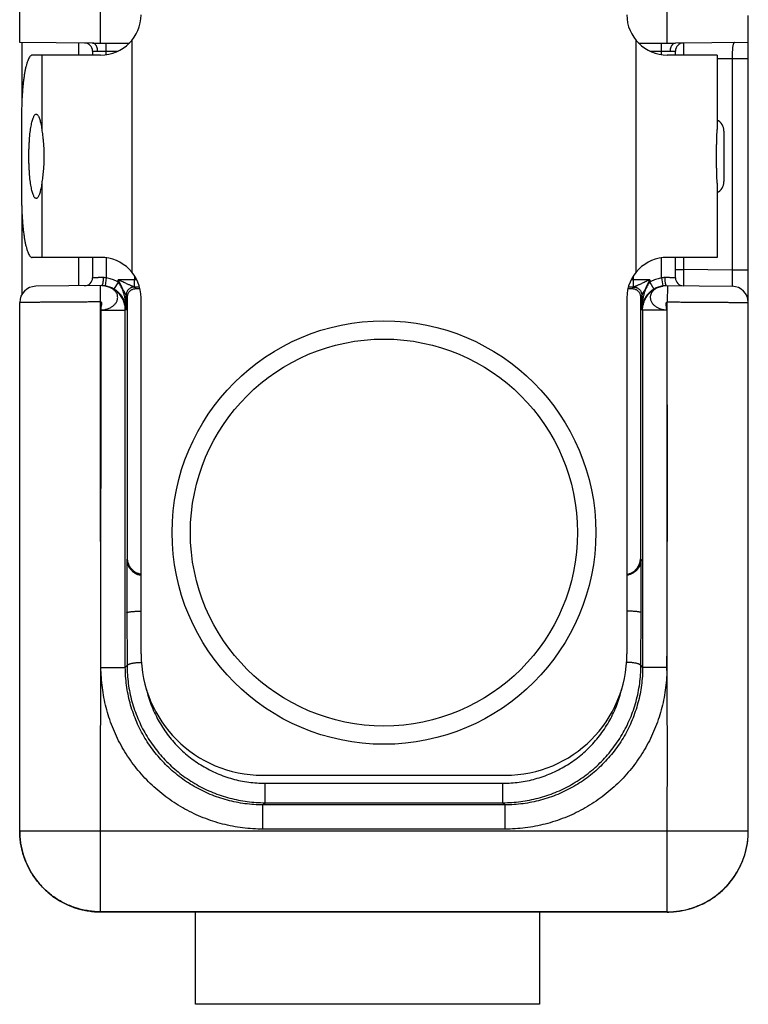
# Model space of a CAD drawing. Header units: inches. Extents: x 0.2 to 16.8, y 0.1 to 10.8.
# Tile 22 of 24: x 9 to 9.9, y 7.1 to 8.3. Entities that reach past the tile are written whole.
import ezdxf

# ---------------------------------------------------------------- set-up
doc = ezdxf.new("R2010")
doc.units = ezdxf.units.IN
doc.header["$LTSCALE"] = 0.935
doc.header["$MEASUREMENT"] = 0
doc.layers.get('0').update_dxf_attribs({"linetype": 'CONTINUOUS'})

msp = doc.modelspace()

# ---------------------------------------------------------------- linework, layer by layer
at = {"color": 7, "linetype": 'CONTINUOUS'}
for p, q in [((8.9932, 8.3203), (8.9932, 10.0016)), ((9.0932, 8.3196), (9.0932, 8.3794)), ((9.7932, 8.3196), (9.7932, 8.3794)), ((9.8932, 7.3456), (9.8932, 8.3537)), ((9.0832, 8.3196), (8.9932, 8.3203)), ((8.9957, 8.3203), (8.9957, 8.2429)), ((9.0657, 8.3197), (9.0657, 8.3046)), ((9.0832, 8.3196), (9.1289, 8.3196)), ((9.1002, 8.3051), (9.1002, 8.3196)), ((9.1318, 8.3228), (9.1318, 8.0364)), ((9.7547, 8.0364), (9.7547, 8.3228)), ((9.7575, 8.3196), (9.8032, 8.3196)), ((9.7862, 8.3051), (9.7862, 8.3196)), ((9.8932, 8.3203), (9.8032, 8.3196)), ((9.0932, 8.3046), (9.0085, 8.3046)), ((9.0205, 8.3046), (9.0205, 8.2128)), ((9.0832, 8.3096), (9.0832, 8.3046)), ((9.0895, 8.3096), (9.115, 8.3096)), ((9.7715, 8.3096), (9.797, 8.3096)), ((9.8547, 8.3046), (9.7932, 8.3046)), ((9.8032, 8.3046), (9.8032, 8.3096)), ((9.8547, 8.3046), (9.8547, 8.2128)), ((9.8732, 8.3002), (9.8547, 8.3)), ((9.8932, 8.3002), (9.8732, 8.3002)), ((9.8732, 8.3002), (9.8732, 8.0389)), ((8.9955, 8.2296), (8.9955, 8.1296)), ((9.8632, 8.2108), (9.8632, 8.1483)), ((9.0205, 8.1463), (9.0205, 8.0546)), ((9.8547, 8.1463), (9.8547, 8.0546)), ((8.9957, 8.1162), (8.9957, 8.0086)), ((9.0932, 8.0546), (9.0085, 8.0546)), ((9.0657, 8.0546), (9.0657, 8.0194)), ((9.0832, 8.0546), (9.0832, 8.0295)), ((9.1002, 8.054), (9.1002, 8.0292)), ((9.7862, 8.0292), (9.7862, 8.054)), ((9.8547, 8.0546), (9.7932, 8.0546)), ((9.8032, 8.0295), (9.8032, 8.0546)), ((9.8132, 8.0546), (9.8132, 8.0395)), ((9.1352, 8.0317), (9.1352, 8.027)), ((9.7513, 8.027), (9.7513, 8.0317)), ((9.8032, 8.0395), (9.8132, 8.0395)), ((9.8732, 8.0389), (9.8132, 8.0395)), ((9.8932, 8.0389), (9.8732, 8.0389)), ((9.0946, 8.0197), (9.0131, 8.0189)), ((9.0932, 7.9996), (9.0931, 8.0196)), ((9.1002, 8.0292), (9.0988, 8.0193)), ((9.0994, 8.0191), (9.0992, 8.0191)), ((9.1148, 8.0241), (9.1097, 8.0155)), ((9.1352, 8.027), (9.1148, 8.027)), ((9.1148, 8.0241), (9.1148, 8.027)), ((9.135, 8.018), (9.1352, 8.027)), ((9.7716, 8.027), (9.7513, 8.027)), ((9.7515, 8.018), (9.7513, 8.027)), ((9.7716, 8.027), (9.7716, 8.0241)), ((9.7716, 8.0241), (9.7767, 8.0155)), ((9.7862, 8.0292), (9.7877, 8.0193)), ((9.7873, 8.0191), (9.7871, 8.0191)), ((9.7875, 8.0192), (9.7873, 8.0191)), ((9.7878, 8.0192), (9.7875, 8.0192)), ((9.7919, 8.0197), (9.8734, 8.0189)), ((9.7934, 8.0196), (9.7932, 7.9996)), ((9.1265, 8.0063), (9.1248, 8.008)), ((9.1248, 7.9897), (9.1248, 8.008)), ((9.1368, 8.016), (9.1348, 8.018)), ((9.7516, 8.018), (9.7497, 8.016)), ((9.7616, 8.008), (9.76, 8.0063)), ((9.7616, 8.008), (9.7616, 7.9897)), ((8.9932, 7.3458), (8.9932, 7.9989)), ((9.1265, 7.6822), (9.1265, 8.0063)), ((9.1432, 7.5646), (9.1432, 8.0046)), ((9.7432, 8.0046), (9.7432, 7.5646)), ((9.76, 8.0063), (9.76, 7.6822)), ((9.0936, 7.548), (9.0938, 7.9896)), ((9.0938, 7.9896), (9.1237, 7.9896)), ((9.1248, 7.9897), (9.1237, 7.9896)), ((9.1237, 7.548), (9.1237, 7.9896)), ((9.7627, 7.9896), (9.7616, 7.9897)), ((9.7927, 7.9896), (9.7627, 7.9896)), ((9.7627, 7.9896), (9.7627, 7.548)), ((9.7927, 7.9896), (9.7928, 7.548)), ((9.1265, 7.6822), (9.1256, 7.6813)), ((9.1256, 7.6813), (9.1256, 7.6155)), ((9.7609, 7.6813), (9.76, 7.6822)), ((9.7609, 7.6155), (9.7609, 7.6813)), ((9.1256, 7.6155), (9.1258, 7.5501)), ((9.7606, 7.5501), (9.7609, 7.6155)), ((9.0938, 7.548), (9.1237, 7.548)), ((9.1237, 7.548), (9.1258, 7.5501)), ((9.7606, 7.5501), (9.7627, 7.548)), ((9.7927, 7.548), (9.7627, 7.548)), ((9.2932, 7.4146), (9.5932, 7.4146)), ((9.2963, 7.4048), (9.5901, 7.4048)), ((9.2963, 7.3807), (9.2963, 7.4048)), ((9.5901, 7.3807), (9.5901, 7.4048)), ((9.2937, 7.3781), (9.2963, 7.3807)), ((9.5927, 7.3781), (9.2937, 7.3781)), ((9.2937, 7.3481), (9.2937, 7.3781)), ((9.2963, 7.3807), (9.5901, 7.3807)), ((9.5901, 7.3807), (9.5927, 7.3781)), ((9.5927, 7.3481), (9.5927, 7.3781)), ((8.9932, 7.3458), (9.8932, 7.3458)), ((9.0932, 7.2457), (9.0932, 7.3458)), ((9.5927, 7.3481), (9.2937, 7.3481)), ((9.7932, 7.2456), (9.7932, 7.3458)), ((9.8906, 7.3227), (9.8921, 7.3305)), ((9.8921, 7.3305), (9.8926, 7.334)), ((9.8857, 7.3076), (9.8885, 7.3151)), ((9.8885, 7.3151), (9.8906, 7.3228)), ((9.8824, 7.3004), (9.8858, 7.3077)), ((9.8742, 7.2869), (9.8786, 7.2936)), ((9.8786, 7.2935), (9.8825, 7.3005)), ((9.8639, 7.2749), (9.8693, 7.2808)), ((9.8693, 7.2807), (9.8742, 7.287)), ((9.8453, 7.2602), (9.8519, 7.2647)), ((9.8519, 7.2646), (9.8581, 7.2696)), ((9.8581, 7.2695), (9.864, 7.2749)), ((9.8237, 7.2504), (9.8312, 7.2531)), ((9.8312, 7.2531), (9.8384, 7.2564)), ((9.8384, 7.2564), (9.8453, 7.2603)), ((9.7932, 7.2458), (9.0932, 7.2458)), ((9.0932, 7.2457), (9.7932, 7.2456)), ((9.0932, 7.2457), (9.0932, 7.2457)), ((9.2102, 7.1316), (9.2102, 7.2457)), ((9.6354, 7.2457), (9.6354, 7.1316)), ((9.7932, 7.2456), (9.8005, 7.2459)), ((9.7932, 7.2456), (9.7932, 7.2456)), ((9.8005, 7.2459), (9.8084, 7.2468)), ((9.8083, 7.2468), (9.8162, 7.2483)), ((9.8161, 7.2483), (9.8238, 7.2504)), ((9.6354, 7.1316), (9.2102, 7.1316))]:
    msp.add_line(p, q, dxfattribs=at)
for points in [[(9.0992, 8.0191), (9.099, 8.0192), (9.0987, 8.0192), (9.0983, 8.0193), (9.0979, 8.0194), (9.0974, 8.0195), (9.0969, 8.0195), (9.0964, 8.0196), (9.0958, 8.0196), (9.0952, 8.0197), (9.0946, 8.0197)], [(9.7919, 8.0197), (9.7913, 8.0197), (9.7907, 8.0196), (9.7901, 8.0196), (9.7896, 8.0195), (9.7891, 8.0195), (9.7886, 8.0194), (9.7882, 8.0193), (9.7878, 8.0192)], [(8.9939, 7.3342), (8.9944, 7.3307), (8.9959, 7.3229), (8.998, 7.3153), (9.0007, 7.3078), (9.004, 7.3006), (9.0078, 7.2937), (9.0122, 7.2871), (9.0171, 7.2809), (9.0225, 7.2751), (9.0283, 7.2697), (9.0345, 7.2648), (9.0411, 7.2604), (9.0481, 7.2565), (9.0552, 7.2532), (9.0627, 7.2505), (9.0703, 7.2484), (9.0781, 7.2469), (9.0859, 7.246), (9.0932, 7.2457)]]:
    msp.add_lwpolyline(points, dxfattribs=at)
for radius in [0.2617, 0.2391]:
    msp.add_circle((9.4432, 7.7146), radius, dxfattribs=at)
for centre, radius, start, end in [((9.0932, 8.3546), 0.05, 270, 360), ((9.7932, 8.3546), 0.05, 180, 270), ((9.0732, 8.3096), 0.01, 0, 89.5001), ((9.8132, 8.3096), 0.01, 90.5, 179.9999), ((9.8482, 8.2108), 0.015, 0, 64.6052), ((9.8482, 8.1483), 0.015, 295.3948, 360), ((9.0932, 8.0046), 0.05, 0, 90), ((9.7932, 8.0046), 0.05, 90, 180), ((9.0732, 8.0295), 0.01, 270.5, 360), ((9.8132, 8.0295), 0.01, 180, 269.5001), ((9.0132, 7.9989), 0.02, 90.5, 180), ((9.8732, 7.9989), 0.02, 0, 89.5), ((9.2932, 7.5646), 0.15, 180, 270), ((9.5932, 7.5646), 0.15, 270, 360)]:
    msp.add_arc(centre, radius, start, end, dxfattribs=at)
for points, knots in [([(9.0895, 8.3096), (9.0895, 8.31), (9.0895, 8.3109), (9.0893, 8.3121), (9.0891, 8.3134), (9.0887, 8.3145), (9.0883, 8.3156), (9.0877, 8.3166), (9.0871, 8.3175), (9.0864, 8.3182), (9.0857, 8.3188), (9.0849, 8.3192), (9.0841, 8.3195), (9.0835, 8.3196), (9.0832, 8.3196)], [0, 0, 0, 0, 0.100701, 0.200464, 0.298247, 0.393104, 0.484217, 0.570942, 0.652865, 0.729857, 0.802132, 0.870297, 0.935358, 1, 1, 1, 1]), ([(9.7969, 8.3096), (9.797, 8.31), (9.797, 8.3109), (9.7972, 8.3121), (9.7974, 8.3134), (9.7978, 8.3145), (9.7982, 8.3156), (9.7988, 8.3166), (9.7994, 8.3175), (9.8001, 8.3182), (9.8008, 8.3188), (9.8016, 8.3192), (9.8024, 8.3195), (9.803, 8.3196), (9.8032, 8.3196)], [0, 0, 0, 0, 0.101039, 0.201009, 0.298998, 0.394046, 0.485322, 0.57217, 0.654169, 0.731188, 0.80345, 0.871583, 0.936631, 1, 1, 1, 1]), ([(9.8131, 8.3196), (9.8131, 8.3196), (9.8131, 8.3194), (9.8131, 8.3191), (9.8132, 8.3184), (9.8132, 8.3176), (9.8132, 8.3165), (9.8132, 8.3152), (9.8132, 8.3137), (9.8132, 8.3121), (9.8132, 8.3102), (9.8132, 8.3083), (9.8132, 8.3064), (9.8132, 8.3051), (9.8132, 8.3046)], [0, 0, 0, 0, 0.008352, 0.033305, 0.074542, 0.131547, 0.203599, 0.289788, 0.389008, 0.499925, 0.621074, 0.75096, 0.88803, 1, 1, 1, 1]), ([(9.8766, 8.3202), (9.8764, 8.3202), (9.876, 8.3201), (9.8755, 8.3197), (9.875, 8.3191), (9.8747, 8.3182), (9.8744, 8.3171), (9.8741, 8.3158), (9.8739, 8.3143), (9.8737, 8.3127), (9.8736, 8.3108), (9.8735, 8.3089), (9.8734, 8.3068), (9.8733, 8.3046), (9.8733, 8.3024), (9.8732, 8.3009), (9.8732, 8.3002)], [0, 0, 0, 0, 0.029139, 0.059052, 0.094475, 0.138141, 0.191116, 0.253535, 0.325008, 0.404829, 0.492076, 0.585698, 0.684557, 0.787428, 0.893021, 1, 1, 1, 1]), ([(9.0085, 8.3046), (9.0082, 8.3046), (9.0073, 8.3043), (9.0061, 8.3034), (9.0051, 8.3019), (9.004, 8.2999), (9.003, 8.2974), (9.002, 8.2944), (9.001, 8.2909), (9.0001, 8.2869), (8.9993, 8.2825), (8.9985, 8.2777), (8.9978, 8.2725), (8.9972, 8.267), (8.9967, 8.2612), (8.9963, 8.2551), (8.9959, 8.2489), (8.9957, 8.2426), (8.9956, 8.2361), (8.9955, 8.2317), (8.9955, 8.2296)], [0, 0, 0, 0, 0.01501, 0.033132, 0.056205, 0.085003, 0.119817, 0.160664, 0.207377, 0.259757, 0.317442, 0.380071, 0.447239, 0.518415, 0.593152, 0.670865, 0.750989, 0.832983, 0.91617, 1, 1, 1, 1]), ([(9.0832, 8.3096), (9.0833, 8.3096), (9.0834, 8.3096), (9.0837, 8.3096), (9.0842, 8.3096), (9.085, 8.3096), (9.0859, 8.3096), (9.0869, 8.3096), (9.0882, 8.3096), (9.089, 8.3096), (9.0895, 8.3096)], [0, 0, 0, 0, 0.016768, 0.066866, 0.149675, 0.264166, 0.408951, 0.582131, 0.781019, 1, 1, 1, 1]), ([(9.797, 8.3096), (9.7974, 8.3096), (9.7983, 8.3096), (9.7995, 8.3096), (9.8006, 8.3096), (9.8015, 8.3096), (9.8022, 8.3096), (9.8027, 8.3096), (9.8031, 8.3096), (9.8032, 8.3096), (9.8032, 8.3096)], [0, 0, 0, 0, 0.222505, 0.420865, 0.593186, 0.737164, 0.851097, 0.933479, 0.983319, 1, 1, 1, 1]), ([(9.0046, 8.1796), (9.0046, 8.1812), (9.0046, 8.1844), (9.0047, 8.1893), (9.0049, 8.194), (9.0052, 8.1986), (9.0055, 8.2031), (9.0059, 8.2073), (9.0064, 8.2113), (9.007, 8.215), (9.0076, 8.2184), (9.0082, 8.2215), (9.0089, 8.2242), (9.0097, 8.2265), (9.0104, 8.2284), (9.0112, 8.2298), (9.012, 8.2309), (9.0128, 8.2315), (9.0134, 8.2316), (9.0136, 8.2316)], [0, 0, 0, 0, 0.090411, 0.180166, 0.268179, 0.354058, 0.436864, 0.515841, 0.590571, 0.66014, 0.72421, 0.782224, 0.833636, 0.878332, 0.91596, 0.946597, 0.970655, 0.989207, 1, 1, 1, 1]), ([(9.0136, 8.2316), (9.0137, 8.2316), (9.0141, 8.2315), (9.0148, 8.2312), (9.0156, 8.2303), (9.0164, 8.2289), (9.0172, 8.2272), (9.018, 8.2251), (9.0187, 8.2225), (9.0194, 8.2196), (9.02, 8.2163), (9.0204, 8.214), (9.0205, 8.2128)], [0, 0, 0, 0, 0.013061, 0.057788, 0.114723, 0.188254, 0.279637, 0.389454, 0.51734, 0.662227, 0.823706, 1, 1, 1, 1]), ([(9.0205, 8.2128), (9.0207, 8.2116), (9.021, 8.2091), (9.0215, 8.2054), (9.022, 8.2014), (9.0224, 8.1972), (9.0228, 8.1929), (9.023, 8.1885), (9.0232, 8.184), (9.0232, 8.1811), (9.0232, 8.1796)], [0, 0, 0, 0, 0.107772, 0.222648, 0.343597, 0.469414, 0.59897, 0.73125, 0.865238, 1, 1, 1, 1]), ([(9.8547, 8.1463), (9.8547, 8.1476), (9.8546, 8.1502), (9.8545, 8.1543), (9.8544, 8.1586), (9.8542, 8.1631), (9.8541, 8.1677), (9.854, 8.1724), (9.8539, 8.1772), (9.8539, 8.182), (9.854, 8.1867), (9.8541, 8.1914), (9.8542, 8.1961), (9.8544, 8.2005), (9.8545, 8.2048), (9.8546, 8.2089), (9.8547, 8.2115), (9.8547, 8.2128)], [0, 0, 0, 0, 0.057174, 0.11851, 0.183387, 0.251036, 0.320796, 0.391919, 0.463907, 0.536099, 0.608087, 0.679207, 0.74897, 0.816612, 0.881494, 0.942826, 1, 1, 1, 1]), ([(9.0136, 8.1276), (9.0134, 8.1276), (9.0128, 8.1277), (9.012, 8.1282), (9.0112, 8.1293), (9.0104, 8.1308), (9.0097, 8.1326), (9.0089, 8.1349), (9.0082, 8.1376), (9.0076, 8.1407), (9.007, 8.1441), (9.0064, 8.1478), (9.0059, 8.1518), (9.0055, 8.156), (9.0052, 8.1605), (9.0049, 8.1651), (9.0047, 8.1699), (9.0046, 8.1747), (9.0046, 8.1779), (9.0046, 8.1796)], [0, 0, 0, 0, 0.010793, 0.029345, 0.053403, 0.08404, 0.121668, 0.166364, 0.217776, 0.27579, 0.33986, 0.409429, 0.484159, 0.563136, 0.645942, 0.731821, 0.819834, 0.909589, 1, 1, 1, 1]), ([(9.0232, 8.1796), (9.0232, 8.1781), (9.0232, 8.1751), (9.023, 8.1706), (9.0228, 8.1662), (9.0224, 8.1619), (9.022, 8.1578), (9.0215, 8.1538), (9.021, 8.15), (9.0207, 8.1475), (9.0205, 8.1463)], [0, 0, 0, 0, 0.13476, 0.268738, 0.401024, 0.530576, 0.656401, 0.777347, 0.892227, 1, 1, 1, 1]), ([(9.0205, 8.1463), (9.0204, 8.1451), (9.02, 8.1428), (9.0194, 8.1395), (9.0187, 8.1366), (9.018, 8.1341), (9.0172, 8.1319), (9.0164, 8.1302), (9.0156, 8.1289), (9.0148, 8.128), (9.0141, 8.1276), (9.0137, 8.1276), (9.0136, 8.1276)], [0, 0, 0, 0, 0.176294, 0.337773, 0.48266, 0.610546, 0.720363, 0.811746, 0.885277, 0.942212, 0.986939, 1, 1, 1, 1]), ([(8.9955, 8.1296), (8.9955, 8.1274), (8.9956, 8.123), (8.9957, 8.1166), (8.9959, 8.1102), (8.9963, 8.104), (8.9967, 8.0979), (8.9972, 8.0921), (8.9978, 8.0866), (8.9985, 8.0815), (8.9993, 8.0766), (9.0001, 8.0722), (9.001, 8.0683), (9.002, 8.0647), (9.003, 8.0617), (9.004, 8.0592), (9.0051, 8.0572), (9.0061, 8.0557), (9.0073, 8.0548), (9.0082, 8.0546), (9.0085, 8.0546)], [0, 0, 0, 0, 0.08383, 0.167017, 0.249011, 0.329135, 0.406848, 0.481585, 0.552761, 0.619929, 0.682558, 0.740243, 0.792623, 0.839336, 0.880183, 0.914997, 0.943795, 0.966868, 0.98499, 1, 1, 1, 1]), ([(9.8132, 8.0395), (9.8132, 8.0387), (9.8132, 8.0372), (9.8132, 8.035), (9.8132, 8.0329), (9.8132, 8.0308), (9.8132, 8.0289), (9.8132, 8.027), (9.8132, 8.0254), (9.8132, 8.0239), (9.8132, 8.0226), (9.8132, 8.0215), (9.8132, 8.0207), (9.8131, 8.0201), (9.8131, 8.0197), (9.8131, 8.0195), (9.8131, 8.0195)], [0, 0, 0, 0, 0.112079, 0.222746, 0.330605, 0.434301, 0.532523, 0.624031, 0.707658, 0.782311, 0.847055, 0.901139, 0.943933, 0.97492, 0.9937, 1, 1, 1, 1]), ([(9.8732, 8.0389), (9.8732, 8.0382), (9.8733, 8.0367), (9.8733, 8.0345), (9.8733, 8.0324), (9.8733, 8.0303), (9.8733, 8.0283), (9.8733, 8.0265), (9.8734, 8.0249), (9.8734, 8.0234), (9.8734, 8.0221), (9.8734, 8.021), (9.8734, 8.0201), (9.8734, 8.0195), (9.8734, 8.0192), (9.8734, 8.019), (9.8734, 8.0189)], [0, 0, 0, 0, 0.111979, 0.222559, 0.330344, 0.433969, 0.532127, 0.623579, 0.707176, 0.781877, 0.846748, 0.900976, 0.943882, 0.974924, 0.99371, 1, 1, 1, 1]), ([(9.0964, 8.0297), (9.0958, 8.0296), (9.0946, 8.0296), (9.0928, 8.0296), (9.0912, 8.0296), (9.0896, 8.0296), (9.0882, 8.0295), (9.087, 8.0295), (9.0859, 8.0295), (9.085, 8.0295), (9.0842, 8.0295), (9.0837, 8.0295), (9.0834, 8.0295), (9.0833, 8.0295), (9.0832, 8.0295)], [0, 0, 0, 0, 0.138736, 0.272059, 0.398329, 0.515974, 0.623505, 0.719582, 0.803004, 0.872729, 0.927884, 0.967781, 0.99192, 1, 1, 1, 1]), ([(9.0938, 7.9896), (9.0946, 7.9897), (9.0962, 7.9898), (9.0986, 7.9902), (9.1008, 7.9908), (9.1029, 7.9915), (9.1049, 7.9924), (9.1067, 7.9934), (9.1084, 7.9945), (9.1099, 7.9958), (9.1112, 7.9972), (9.1123, 7.9986), (9.1132, 8.0002), (9.1138, 8.0018), (9.1142, 8.0034), (9.1143, 8.005), (9.1142, 8.0067), (9.1139, 8.0083), (9.1132, 8.0099), (9.1124, 8.0114), (9.1113, 8.0128), (9.11, 8.0141), (9.1085, 8.0153), (9.107, 8.0163), (9.1053, 8.0172), (9.1035, 8.018), (9.1016, 8.0186), (9.1003, 8.0189), (9.0997, 8.019)], [0, 0, 0, 0, 0.049813, 0.097578, 0.143513, 0.187881, 0.230858, 0.272527, 0.31297, 0.352228, 0.390192, 0.426814, 0.462152, 0.49634, 0.52962, 0.562346, 0.594958, 0.627853, 0.66141, 0.69604, 0.731975, 0.768918, 0.80641, 0.844058, 0.882009, 0.92049, 0.959746, 1, 1, 1, 1]), ([(9.0964, 8.0297), (9.0964, 8.0292), (9.0964, 8.0284), (9.0963, 8.0271), (9.0963, 8.0259), (9.0961, 8.0247), (9.096, 8.0236), (9.0958, 8.0226), (9.0956, 8.0218), (9.0954, 8.021), (9.0951, 8.0205), (9.0948, 8.02), (9.0946, 8.0198), (9.0945, 8.0197)], [0, 0, 0, 0, 0.126798, 0.251512, 0.372133, 0.486731, 0.593503, 0.690815, 0.777255, 0.851709, 0.913472, 0.9625, 1, 1, 1, 1]), ([(9.0991, 8.0192), (9.0986, 8.0193), (9.0974, 8.0194), (9.0959, 8.0196), (9.0949, 8.0196), (9.0946, 8.0196)], [0, 0, 0, 0, 0.317296, 0.778767, 1, 1, 1, 1]), ([(9.0958, 8.0196), (9.0958, 8.0196), (9.0957, 8.0196), (9.0957, 8.0196), (9.0957, 8.0196)], [0, 0, 0, 0, 0.640082, 1, 1, 1, 1]), ([(9.0988, 8.0193), (9.0983, 8.0194), (9.0973, 8.0195), (9.0963, 8.0196), (9.0958, 8.0196)], [0, 0, 0, 0, 0.522288, 1, 1, 1, 1]), ([(9.1002, 8.0292), (9.0998, 8.0293), (9.099, 8.0295), (9.0977, 8.0296), (9.0968, 8.0297), (9.0964, 8.0297)], [0, 0, 0, 0, 0.338238, 0.671749, 1, 1, 1, 1]), ([(9.1097, 8.0155), (9.1089, 8.016), (9.1072, 8.0169), (9.1045, 8.018), (9.1019, 8.0188), (9.1002, 8.0191), (9.0994, 8.0192)], [0, 0, 0, 0, 0.26355, 0.527306, 0.79127, 1, 1, 1, 1]), ([(9.1237, 7.9896), (9.1237, 7.9906), (9.1237, 7.9926), (9.1232, 7.9955), (9.1225, 7.9983), (9.1215, 8.0011), (9.1203, 8.0038), (9.1187, 8.0064), (9.117, 8.0087), (9.115, 8.0109), (9.1127, 8.0129), (9.1104, 8.0147), (9.1078, 8.0162), (9.1051, 8.0175), (9.1023, 8.0185), (9.1004, 8.0189), (9.0994, 8.0191)], [0, 0, 0, 0, 0.070654, 0.141253, 0.212098, 0.28333, 0.35493, 0.426731, 0.498459, 0.570052, 0.641614, 0.713212, 0.784868, 0.856566, 0.928285, 1, 1, 1, 1]), ([(9.1148, 8.0241), (9.1139, 8.0246), (9.1121, 8.0256), (9.1093, 8.0269), (9.1063, 8.0279), (9.1033, 8.0287), (9.1013, 8.0291), (9.1002, 8.0292)], [0, 0, 0, 0, 0.200053, 0.399482, 0.598878, 0.798852, 1, 1, 1, 1]), ([(9.135, 8.018), (9.1349, 8.018), (9.1346, 8.018), (9.1343, 8.0182), (9.1338, 8.0183), (9.1332, 8.0186), (9.1324, 8.019), (9.1314, 8.0194), (9.1302, 8.0199), (9.1288, 8.0206), (9.1271, 8.0213), (9.1252, 8.0222), (9.1231, 8.0232), (9.1206, 8.0243), (9.1178, 8.0256), (9.1159, 8.0265), (9.1148, 8.027)], [0, 0, 0, 0, 0.015841, 0.030053, 0.05212, 0.082772, 0.12274, 0.172274, 0.231736, 0.301739, 0.382985, 0.476446, 0.583252, 0.704817, 0.842999, 1, 1, 1, 1]), ([(9.1248, 8.008), (9.1248, 8.008), (9.1247, 8.0081), (9.1246, 8.0083), (9.1244, 8.0086), (9.1241, 8.0091), (9.1238, 8.0097), (9.1233, 8.0105), (9.1228, 8.0115), (9.1222, 8.0126), (9.1215, 8.0139), (9.1207, 8.0155), (9.1198, 8.0173), (9.1188, 8.0193), (9.1176, 8.0216), (9.1163, 8.0242), (9.1153, 8.026), (9.1148, 8.027)], [0, 0, 0, 0, 0.005061, 0.015886, 0.032983, 0.057712, 0.090725, 0.132053, 0.182452, 0.242366, 0.312321, 0.393134, 0.48568, 0.591112, 0.710743, 0.846368, 1, 1, 1, 1]), ([(9.1248, 7.9897), (9.1248, 7.9916), (9.1246, 7.9953), (9.1241, 8.0005), (9.1232, 8.005), (9.1222, 8.009), (9.1211, 8.0125), (9.1199, 8.0156), (9.1187, 8.0182), (9.1174, 8.0205), (9.1161, 8.0224), (9.1153, 8.0236), (9.1148, 8.0241)], [0, 0, 0, 0, 0.160933, 0.302749, 0.428525, 0.540518, 0.64047, 0.729772, 0.809544, 0.880703, 0.94399, 1, 1, 1, 1]), ([(9.7716, 8.027), (9.7706, 8.0265), (9.7686, 8.0256), (9.7658, 8.0243), (9.7634, 8.0232), (9.7612, 8.0222), (9.7593, 8.0213), (9.7577, 8.0206), (9.7563, 8.0199), (9.7551, 8.0194), (9.7541, 8.019), (9.7533, 8.0186), (9.7526, 8.0183), (9.7522, 8.0182), (9.7518, 8.018), (9.7516, 8.018), (9.7515, 8.018)], [0, 0, 0, 0, 0.157029, 0.295251, 0.416852, 0.523694, 0.61718, 0.698442, 0.768443, 0.827896, 0.877401, 0.917345, 0.947963, 0.969981, 0.984175, 1, 1, 1, 1]), ([(9.7716, 8.0241), (9.7712, 8.0236), (9.7703, 8.0224), (9.769, 8.0205), (9.7678, 8.0182), (9.7665, 8.0156), (9.7653, 8.0125), (9.7642, 8.009), (9.7632, 8.005), (9.7624, 8.0005), (9.7618, 7.9953), (9.7617, 7.9916), (9.7616, 7.9897)], [0, 0, 0, 0, 0.05601, 0.119297, 0.190457, 0.270228, 0.35953, 0.459482, 0.571475, 0.697251, 0.839067, 1, 1, 1, 1]), ([(9.7716, 8.027), (9.7711, 8.026), (9.7702, 8.0242), (9.7689, 8.0216), (9.7677, 8.0193), (9.7666, 8.0172), (9.7657, 8.0155), (9.7649, 8.0139), (9.7642, 8.0126), (9.7636, 8.0115), (9.7631, 8.0105), (9.7627, 8.0097), (9.7624, 8.0091), (9.7621, 8.0086), (9.7619, 8.0083), (9.7618, 8.0081), (9.7617, 8.008), (9.7617, 8.008)], [0, 0, 0, 0, 0.153707, 0.28941, 0.409106, 0.514593, 0.60718, 0.688017, 0.757981, 0.817874, 0.868259, 0.909525, 0.942477, 0.967179, 0.984212, 0.994956, 1, 1, 1, 1]), ([(9.7627, 7.9896), (9.7627, 7.9906), (9.7628, 7.9926), (9.7633, 7.9955), (9.764, 7.9984), (9.765, 8.0012), (9.7663, 8.0039), (9.7678, 8.0064), (9.7696, 8.0088), (9.7716, 8.011), (9.7738, 8.013), (9.7762, 8.0147), (9.7787, 8.0162), (9.7814, 8.0175), (9.7842, 8.0185), (9.7861, 8.0189), (9.7871, 8.0191)], [0, 0, 0, 0, 0.071462, 0.142925, 0.214386, 0.285847, 0.357308, 0.428767, 0.500226, 0.571683, 0.64314, 0.714595, 0.78605, 0.857503, 0.928956, 1, 1, 1, 1]), ([(9.7862, 8.0292), (9.7852, 8.0291), (9.7832, 8.0287), (9.7802, 8.0279), (9.7772, 8.0269), (9.7744, 8.0256), (9.7725, 8.0246), (9.7716, 8.0241)], [0, 0, 0, 0, 0.200513, 0.400157, 0.599541, 0.79929, 1, 1, 1, 1]), ([(9.7871, 8.0191), (9.7867, 8.019), (9.7856, 8.0188), (9.7838, 8.0183), (9.7818, 8.0175), (9.78, 8.0166), (9.7783, 8.0155), (9.7767, 8.0144), (9.7754, 8.0131), (9.7743, 8.0117), (9.7734, 8.0102), (9.7727, 8.0086), (9.7723, 8.007), (9.7721, 8.0053), (9.7722, 8.0037), (9.7726, 8.0021), (9.7731, 8.0005), (9.774, 7.9989), (9.775, 7.9974), (9.7763, 7.996), (9.7777, 7.9948), (9.7793, 7.9937), (9.781, 7.9927), (9.7827, 7.9919), (9.7846, 7.9911), (9.7865, 7.9905), (9.7886, 7.9901), (9.7906, 7.9898), (9.792, 7.9897), (9.7927, 7.9896)], [0, 0, 0, 0, 0.024189, 0.067833, 0.110012, 0.150809, 0.190275, 0.228547, 0.26565, 0.301495, 0.336075, 0.369625, 0.402465, 0.434921, 0.467366, 0.500259, 0.534024, 0.569017, 0.605327, 0.642676, 0.680627, 0.718689, 0.756901, 0.795578, 0.835024, 0.875464, 0.91669, 0.958336, 1, 1, 1, 1]), ([(9.787, 8.0192), (9.7863, 8.0191), (9.7846, 8.0188), (9.782, 8.018), (9.7793, 8.0169), (9.7776, 8.016), (9.7767, 8.0155)], [0, 0, 0, 0, 0.206915, 0.471273, 0.73563, 1, 1, 1, 1]), ([(9.7901, 8.0297), (9.7897, 8.0297), (9.7888, 8.0296), (9.7875, 8.0295), (9.7867, 8.0293), (9.7862, 8.0292)], [0, 0, 0, 0, 0.328252, 0.661763, 1, 1, 1, 1]), ([(9.7919, 8.0196), (9.7914, 8.0196), (9.7902, 8.0196), (9.7886, 8.0194), (9.7875, 8.0192), (9.7872, 8.0191)], [0, 0, 0, 0, 0.300175, 0.800546, 1, 1, 1, 1]), ([(9.7909, 8.0196), (9.7908, 8.0196), (9.7903, 8.0196), (9.7892, 8.0195), (9.7882, 8.0194), (9.7877, 8.0193)], [0, 0, 0, 0, 0.038062, 0.516266, 1, 1, 1, 1]), ([(9.8032, 8.0295), (9.8032, 8.0295), (9.8031, 8.0295), (9.8027, 8.0295), (9.8022, 8.0295), (9.8015, 8.0295), (9.8006, 8.0295), (9.7995, 8.0295), (9.7982, 8.0295), (9.7968, 8.0296), (9.7953, 8.0296), (9.7936, 8.0296), (9.7919, 8.0296), (9.7907, 8.0296), (9.7901, 8.0297)], [0, 0, 0, 0, 0.00808, 0.032219, 0.072116, 0.127271, 0.196996, 0.280418, 0.376495, 0.484026, 0.601671, 0.727941, 0.861264, 1, 1, 1, 1]), ([(9.7901, 8.0297), (9.7901, 8.0292), (9.7901, 8.0284), (9.7901, 8.0271), (9.7902, 8.0259), (9.7903, 8.0247), (9.7905, 8.0236), (9.7907, 8.0226), (9.7909, 8.0218), (9.7911, 8.021), (9.7914, 8.0205), (9.7916, 8.02), (9.7918, 8.0198), (9.792, 8.0197)], [0, 0, 0, 0, 0.126793, 0.251503, 0.372121, 0.486717, 0.593488, 0.6908, 0.777242, 0.851698, 0.913466, 0.962497, 1, 1, 1, 1]), ([(9.1248, 7.9897), (9.1248, 7.9908), (9.1246, 7.9931), (9.124, 7.9964), (9.123, 7.9995), (9.1218, 8.0024), (9.1204, 8.005), (9.1189, 8.0072), (9.1174, 8.0092), (9.1158, 8.0108), (9.1142, 8.0123), (9.1127, 8.0135), (9.1112, 8.0146), (9.1102, 8.0152), (9.1097, 8.0155)], [0, 0, 0, 0, 0.110718, 0.219538, 0.324586, 0.424245, 0.517562, 0.604132, 0.683989, 0.75748, 0.825135, 0.887613, 0.945596, 1, 1, 1, 1]), ([(9.1348, 8.018), (9.1343, 8.018), (9.1335, 8.0179), (9.1322, 8.0177), (9.1309, 8.0173), (9.1298, 8.0167), (9.1287, 8.0159), (9.1277, 8.0151), (9.1268, 8.0141), (9.1261, 8.013), (9.1255, 8.0118), (9.1251, 8.0106), (9.1249, 8.0093), (9.1248, 8.0084), (9.1248, 8.008)], [0, 0, 0, 0, 0.083215, 0.16645, 0.249711, 0.332998, 0.416312, 0.499653, 0.583017, 0.666401, 0.749798, 0.833201, 0.916604, 1, 1, 1, 1]), ([(9.1348, 8.018), (9.1344, 8.018), (9.1335, 8.0179), (9.1322, 8.0177), (9.131, 8.0172), (9.1298, 8.0167), (9.1287, 8.0159), (9.1277, 8.0151), (9.1269, 8.0141), (9.1261, 8.013), (9.1256, 8.0118), (9.1251, 8.0106), (9.1249, 8.0093), (9.1248, 8.0084), (9.1248, 8.008)], [0, 0, 0, 0, 0.083327, 0.166657, 0.249991, 0.333326, 0.416663, 0.500001, 0.583339, 0.666676, 0.750011, 0.833344, 0.916674, 1, 1, 1, 1]), ([(9.1248, 8.008), (9.1248, 8.008), (9.1248, 8.008), (9.1248, 8.008), (9.1248, 8.008), (9.1248, 8.008)], [0, 0, 0, 0, 0.261452, 0.590507, 1, 1, 1, 1]), ([(9.1265, 8.0063), (9.1265, 8.0069), (9.1266, 8.0079), (9.127, 8.0094), (9.1277, 8.0109), (9.1285, 8.0121), (9.1295, 8.0132), (9.1307, 8.0141), (9.1318, 8.0149), (9.1331, 8.0154), (9.1343, 8.0158), (9.1355, 8.016), (9.1364, 8.016), (9.1368, 8.016)], [0, 0, 0, 0, 0.102098, 0.203172, 0.302941, 0.400744, 0.495306, 0.586692, 0.674756, 0.759926, 0.842909, 0.923052, 1, 1, 1, 1]), ([(9.1414, 8.018), (9.1407, 8.018), (9.1393, 8.018), (9.1371, 8.018), (9.1356, 8.018), (9.1348, 8.018)], [0, 0, 0, 0, 0.29288, 0.641392, 1, 1, 1, 1]), ([(9.1348, 8.018), (9.1348, 8.018), (9.1348, 8.018), (9.1348, 8.018), (9.1348, 8.018), (9.1348, 8.018)], [0, 0, 0, 0, 0.22676, 0.558114, 1, 1, 1, 1]), ([(9.1368, 8.016), (9.1374, 8.016), (9.1386, 8.016), (9.1403, 8.016), (9.1414, 8.016), (9.1419, 8.016)], [0, 0, 0, 0, 0.356402, 0.728482, 1, 1, 1, 1]), ([(9.7446, 8.016), (9.7451, 8.016), (9.7462, 8.016), (9.7479, 8.016), (9.7491, 8.016), (9.7497, 8.016)], [0, 0, 0, 0, 0.271518, 0.643598, 1, 1, 1, 1]), ([(9.7517, 8.018), (9.7508, 8.018), (9.7492, 8.018), (9.747, 8.018), (9.7457, 8.018), (9.7451, 8.018)], [0, 0, 0, 0, 0.382927, 0.737633, 1, 1, 1, 1]), ([(9.7497, 8.016), (9.7501, 8.016), (9.7509, 8.016), (9.7522, 8.0158), (9.7534, 8.0154), (9.7546, 8.0149), (9.7558, 8.0141), (9.7569, 8.0132), (9.7579, 8.0121), (9.7588, 8.0109), (9.7594, 8.0094), (9.7599, 8.0079), (9.76, 8.0069), (9.76, 8.0063)], [0, 0, 0, 0, 0.076948, 0.157091, 0.240074, 0.325244, 0.413308, 0.504694, 0.599256, 0.697059, 0.796828, 0.897902, 1, 1, 1, 1]), ([(9.7516, 8.018), (9.7521, 8.018), (9.753, 8.0179), (9.7542, 8.0177), (9.7555, 8.0172), (9.7567, 8.0167), (9.7578, 8.0159), (9.7587, 8.0151), (9.7596, 8.0141), (9.7603, 8.013), (9.7609, 8.0118), (9.7613, 8.0106), (9.7616, 8.0093), (9.7616, 8.0084), (9.7616, 8.008)], [0, 0, 0, 0, 0.083327, 0.166657, 0.249991, 0.333326, 0.416663, 0.500001, 0.583339, 0.666676, 0.750011, 0.833344, 0.916673, 1, 1, 1, 1]), ([(9.7517, 8.018), (9.7517, 8.018), (9.7517, 8.018), (9.7517, 8.018), (9.7517, 8.018), (9.7516, 8.018)], [0, 0, 0, 0, 0.451271, 0.777578, 1, 1, 1, 1]), ([(9.7517, 8.018), (9.7521, 8.018), (9.753, 8.0179), (9.7543, 8.0177), (9.7555, 8.0173), (9.7567, 8.0167), (9.7578, 8.0159), (9.7588, 8.0151), (9.7596, 8.0141), (9.7604, 8.013), (9.7609, 8.0118), (9.7614, 8.0106), (9.7616, 8.0093), (9.7617, 8.0084), (9.7617, 8.008)], [0, 0, 0, 0, 0.083215, 0.166449, 0.249708, 0.332993, 0.416306, 0.499646, 0.583009, 0.666393, 0.74979, 0.833195, 0.916601, 1, 1, 1, 1]), ([(9.7767, 8.0155), (9.7762, 8.0152), (9.7753, 8.0146), (9.7738, 8.0135), (9.7722, 8.0123), (9.7707, 8.0108), (9.7691, 8.0092), (9.7675, 8.0072), (9.766, 8.005), (9.7646, 8.0024), (9.7634, 7.9995), (9.7625, 7.9964), (9.7618, 7.9931), (9.7617, 7.9908), (9.7616, 7.9897)], [0, 0, 0, 0, 0.054404, 0.112387, 0.174865, 0.24252, 0.316011, 0.395868, 0.482438, 0.575755, 0.675414, 0.780462, 0.889282, 1, 1, 1, 1]), ([(9.7617, 8.008), (9.7617, 8.008), (9.7617, 8.008), (9.7617, 8.008), (9.7616, 8.008), (9.7616, 8.008)], [0, 0, 0, 0, 0.409582, 0.738606, 1, 1, 1, 1]), ([(9.0932, 7.9996), (9.0907, 7.9996), (9.0858, 7.9996), (9.0783, 7.9995), (9.071, 7.9995), (9.0638, 7.9994), (9.0567, 7.9994), (9.0499, 7.9993), (9.0433, 7.9993), (9.037, 7.9993), (9.031, 7.9992), (9.0253, 7.9992), (9.0201, 7.9991), (9.0152, 7.9991), (9.0108, 7.9991), (9.0068, 7.999), (9.0033, 7.999), (9.0003, 7.999), (8.9979, 7.999), (8.9959, 7.999), (8.9945, 7.999), (8.9937, 7.9989), (8.9933, 7.9989), (8.9932, 7.9989)], [0, 0, 0, 0, 0.074781, 0.149148, 0.22268, 0.29496, 0.36558, 0.434132, 0.500221, 0.563479, 0.623566, 0.680159, 0.73296, 0.781689, 0.826079, 0.865874, 0.900843, 0.930781, 0.955512, 0.974894, 0.988816, 0.9972, 1, 1, 1, 1]), ([(9.0936, 7.548), (9.0936, 7.5982), (9.0931, 7.6986), (9.0933, 7.8491), (9.0932, 7.9495), (9.0932, 7.9996)], [0, 0, 0, 0, 0.333334, 0.666667, 1, 1, 1, 1]), ([(9.7928, 7.548), (9.7928, 7.5982), (9.7934, 7.6986), (9.7932, 7.8491), (9.7932, 7.9495), (9.7932, 7.9996)], [0, 0, 0, 0, 0.333334, 0.666667, 1, 1, 1, 1]), ([(9.7932, 7.9996), (9.7957, 7.9996), (9.8007, 7.9996), (9.8081, 7.9995), (9.8154, 7.9995), (9.8227, 7.9994), (9.8297, 7.9994), (9.8365, 7.9993), (9.8431, 7.9993), (9.8495, 7.9993), (9.8555, 7.9992), (9.8611, 7.9992), (9.8664, 7.9991), (9.8713, 7.9991), (9.8757, 7.9991), (9.8797, 7.999), (9.8832, 7.999), (9.8861, 7.999), (9.8886, 7.999), (9.8905, 7.999), (9.8919, 7.999), (9.8928, 7.9989), (9.8931, 7.9989), (9.8932, 7.9989)], [0, 0, 0, 0, 0.07473, 0.149044, 0.222523, 0.294758, 0.365346, 0.433889, 0.500005, 0.563326, 0.623495, 0.680178, 0.733057, 0.781836, 0.826243, 0.866029, 0.900972, 0.930876, 0.955574, 0.974929, 0.988831, 0.997204, 1, 1, 1, 1]), ([(9.1256, 7.6813), (9.1256, 7.6805), (9.1257, 7.6789), (9.1263, 7.6764), (9.1271, 7.6741), (9.1281, 7.672), (9.1294, 7.6701), (9.1308, 7.6683), (9.1323, 7.6668), (9.1339, 7.6656), (9.1356, 7.6645), (9.1372, 7.6636), (9.1389, 7.6629), (9.1407, 7.6624), (9.1421, 7.662), (9.1429, 7.6619), (9.1432, 7.6619)], [0, 0, 0, 0, 0.087225, 0.173687, 0.258939, 0.342099, 0.422743, 0.500374, 0.575071, 0.646812, 0.715824, 0.782524, 0.84664, 0.908549, 0.969402, 1, 1, 1, 1]), ([(9.1432, 7.6629), (9.1427, 7.663), (9.1415, 7.6632), (9.1398, 7.6638), (9.1381, 7.6645), (9.1364, 7.6653), (9.1348, 7.6664), (9.1332, 7.6677), (9.1316, 7.6692), (9.1302, 7.6709), (9.129, 7.6729), (9.1279, 7.675), (9.1271, 7.6773), (9.1266, 7.6797), (9.1265, 7.6814), (9.1265, 7.6822)], [0, 0, 0, 0, 0.062562, 0.12644, 0.192595, 0.261415, 0.332622, 0.406644, 0.483715, 0.563815, 0.647024, 0.732828, 0.820791, 0.910001, 1, 1, 1, 1]), ([(9.7432, 7.6629), (9.7438, 7.663), (9.7449, 7.6632), (9.7466, 7.6638), (9.7483, 7.6645), (9.75, 7.6653), (9.7517, 7.6664), (9.7533, 7.6677), (9.7548, 7.6692), (9.7562, 7.6709), (9.7575, 7.6729), (9.7585, 7.675), (9.7593, 7.6773), (9.7598, 7.6797), (9.76, 7.6814), (9.76, 7.6822)], [0, 0, 0, 0, 0.062562, 0.12644, 0.192595, 0.261415, 0.332622, 0.406644, 0.483715, 0.563815, 0.647024, 0.732828, 0.820791, 0.910001, 1, 1, 1, 1]), ([(9.7609, 7.6813), (9.7609, 7.6805), (9.7607, 7.6788), (9.7602, 7.6764), (9.7594, 7.6741), (9.7583, 7.6719), (9.757, 7.67), (9.7556, 7.6682), (9.7541, 7.6667), (9.7524, 7.6655), (9.7508, 7.6644), (9.7491, 7.6635), (9.7473, 7.6628), (9.7456, 7.6623), (9.7443, 7.662), (9.7435, 7.6619), (9.7432, 7.6619)], [0, 0, 0, 0, 0.088062, 0.175354, 0.261408, 0.345296, 0.426606, 0.50483, 0.580084, 0.652296, 0.721731, 0.78882, 0.853383, 0.915369, 0.974906, 1, 1, 1, 1]), ([(9.1256, 7.6155), (9.1256, 7.6156), (9.1258, 7.6158), (9.1262, 7.616), (9.1269, 7.6162), (9.1278, 7.6164), (9.1289, 7.6166), (9.1302, 7.6168), (9.1317, 7.617), (9.1333, 7.6171), (9.1351, 7.6172), (9.1371, 7.6174), (9.1391, 7.6174), (9.1412, 7.6175), (9.1426, 7.6175), (9.1432, 7.6175)], [0, 0, 0, 0, 0.015621, 0.041607, 0.079693, 0.12991, 0.192374, 0.266299, 0.350311, 0.443757, 0.545914, 0.654912, 0.768924, 0.887503, 1, 1, 1, 1]), ([(9.7609, 7.6155), (9.7609, 7.6156), (9.7607, 7.6158), (9.7602, 7.616), (9.7596, 7.6162), (9.7587, 7.6164), (9.7576, 7.6166), (9.7563, 7.6168), (9.7548, 7.617), (9.7531, 7.6171), (9.7513, 7.6172), (9.7494, 7.6174), (9.7473, 7.6174), (9.7453, 7.6175), (9.7439, 7.6175), (9.7432, 7.6175)], [0, 0, 0, 0, 0.015622, 0.041609, 0.079696, 0.129912, 0.192373, 0.266295, 0.350309, 0.443761, 0.545923, 0.654911, 0.768899, 0.887476, 1, 1, 1, 1]), ([(9.0932, 7.3458), (9.0932, 7.3683), (9.0933, 7.4132), (9.0931, 7.4806), (9.0936, 7.5256), (9.0936, 7.548)], [0, 0, 0, 0, 0.333333, 0.666666, 1, 1, 1, 1]), ([(9.2937, 7.3481), (9.2895, 7.3481), (9.2812, 7.3483), (9.2686, 7.3495), (9.2562, 7.3515), (9.2439, 7.3542), (9.2318, 7.3578), (9.22, 7.362), (9.2085, 7.367), (9.1973, 7.3727), (9.1864, 7.3791), (9.176, 7.3862), (9.1661, 7.3939), (9.1567, 7.4022), (9.1478, 7.4111), (9.1395, 7.4206), (9.1318, 7.4305), (9.1247, 7.4409), (9.1183, 7.4517), (9.1126, 7.463), (9.1076, 7.4745), (9.1034, 7.4863), (9.0999, 7.4983), (9.0972, 7.5106), (9.0952, 7.5229), (9.0941, 7.5355), (9.0936, 7.5438), (9.0936, 7.548)], [0, 0, 0, 0, 0.039952, 0.079991, 0.120067, 0.160129, 0.200161, 0.240182, 0.280207, 0.320232, 0.36025, 0.400262, 0.440274, 0.480293, 0.520308, 0.560308, 0.600295, 0.640301, 0.680356, 0.720431, 0.760446, 0.800346, 0.840167, 0.879971, 0.919828, 0.959813, 1, 1, 1, 1]), ([(9.2937, 7.3781), (9.29, 7.3781), (9.2826, 7.3783), (9.2715, 7.3794), (9.2605, 7.3812), (9.2497, 7.3837), (9.239, 7.387), (9.2286, 7.3909), (9.2185, 7.3955), (9.2087, 7.4007), (9.1992, 7.4066), (9.1902, 7.4131), (9.1816, 7.4202), (9.1734, 7.4278), (9.1658, 7.4359), (9.1588, 7.4445), (9.1523, 7.4535), (9.1464, 7.463), (9.1412, 7.4728), (9.1366, 7.4829), (9.1327, 7.4934), (9.1294, 7.504), (9.1269, 7.5149), (9.1251, 7.5258), (9.124, 7.5369), (9.1237, 7.5443), (9.1237, 7.548)], [0, 0, 0, 0, 0.041678, 0.083353, 0.125026, 0.166696, 0.208364, 0.25003, 0.291695, 0.333358, 0.37502, 0.41668, 0.45834, 0.5, 0.54166, 0.58332, 0.62498, 0.666642, 0.708305, 0.74997, 0.791636, 0.833304, 0.874974, 0.916647, 0.958322, 1, 1, 1, 1]), ([(9.1258, 7.5501), (9.1258, 7.5503), (9.126, 7.5506), (9.1264, 7.5511), (9.1271, 7.5515), (9.128, 7.5519), (9.1291, 7.5523), (9.1304, 7.5527), (9.1319, 7.553), (9.1335, 7.5533), (9.1353, 7.5536), (9.1373, 7.5538), (9.1393, 7.554), (9.1414, 7.5541), (9.1429, 7.5542), (9.1436, 7.5542)], [0, 0, 0, 0, 0.025582, 0.057724, 0.099183, 0.150933, 0.213092, 0.285324, 0.367013, 0.45734, 0.555333, 0.659892, 0.76982, 0.883839, 1, 1, 1, 1]), ([(9.1258, 7.5501), (9.1258, 7.5464), (9.1261, 7.539), (9.1273, 7.5278), (9.1291, 7.5168), (9.1317, 7.5059), (9.1351, 7.4952), (9.1391, 7.4848), (9.1437, 7.4746), (9.1491, 7.4648), (9.155, 7.4554), (9.1616, 7.4464), (9.1687, 7.4378), (9.1764, 7.4298), (9.1846, 7.4222), (9.1932, 7.4152), (9.2023, 7.4088), (9.2118, 7.403), (9.2216, 7.3978), (9.2317, 7.3933), (9.2421, 7.3894), (9.2527, 7.3863), (9.2634, 7.3838), (9.2743, 7.382), (9.2853, 7.3809), (9.2927, 7.3807), (9.2963, 7.3807)], [0, 0, 0, 0, 0.041896, 0.083804, 0.125715, 0.167623, 0.209521, 0.251403, 0.29326, 0.335086, 0.376879, 0.418642, 0.460373, 0.502075, 0.54375, 0.585395, 0.627009, 0.668591, 0.710137, 0.751646, 0.793118, 0.834554, 0.875956, 0.917329, 0.958676, 1, 1, 1, 1]), ([(9.5901, 7.3807), (9.5938, 7.3807), (9.6011, 7.3809), (9.6121, 7.382), (9.623, 7.3838), (9.6338, 7.3863), (9.6444, 7.3894), (9.6548, 7.3933), (9.6649, 7.3978), (9.6747, 7.403), (9.6842, 7.4088), (9.6932, 7.4152), (9.7019, 7.4222), (9.7101, 7.4298), (9.7177, 7.4378), (9.7249, 7.4464), (9.7314, 7.4554), (9.7374, 7.4648), (9.7427, 7.4746), (9.7474, 7.4848), (9.7514, 7.4952), (9.7547, 7.5059), (9.7573, 7.5168), (9.7592, 7.5278), (9.7603, 7.539), (9.7606, 7.5464), (9.7606, 7.5501)], [0, 0, 0, 0, 0.041324, 0.082671, 0.124044, 0.165446, 0.206882, 0.248354, 0.289864, 0.33141, 0.372991, 0.414605, 0.45625, 0.497923, 0.539625, 0.581357, 0.623119, 0.664913, 0.706739, 0.748596, 0.790478, 0.832376, 0.874284, 0.916195, 0.958104, 1, 1, 1, 1]), ([(9.7627, 7.548), (9.7627, 7.5443), (9.7625, 7.5369), (9.7614, 7.5258), (9.7596, 7.5149), (9.757, 7.504), (9.7538, 7.4934), (9.7499, 7.4829), (9.7453, 7.4728), (9.7401, 7.463), (9.7342, 7.4535), (9.7277, 7.4445), (9.7206, 7.4359), (9.713, 7.4278), (9.7049, 7.4202), (9.6963, 7.4131), (9.6873, 7.4066), (9.6778, 7.4007), (9.668, 7.3955), (9.6578, 7.3909), (9.6474, 7.387), (9.6368, 7.3837), (9.6259, 7.3812), (9.615, 7.3794), (9.6039, 7.3783), (9.5965, 7.3781), (9.5927, 7.3781)], [0, 0, 0, 0, 0.041678, 0.083353, 0.125025, 0.166696, 0.208364, 0.25003, 0.291695, 0.333358, 0.37502, 0.41668, 0.45834, 0.5, 0.54166, 0.58332, 0.62498, 0.666642, 0.708305, 0.74997, 0.791636, 0.833304, 0.874974, 0.916647, 0.958322, 1, 1, 1, 1]), ([(9.7928, 7.548), (9.7928, 7.5438), (9.7924, 7.5355), (9.7913, 7.5229), (9.7893, 7.5106), (9.7866, 7.4983), (9.7831, 7.4863), (9.7788, 7.4745), (9.7739, 7.463), (9.7682, 7.4517), (9.7618, 7.4409), (9.7547, 7.4305), (9.747, 7.4206), (9.7387, 7.4111), (9.7298, 7.4022), (9.7204, 7.3939), (9.7104, 7.3862), (9.7, 7.3791), (9.6892, 7.3727), (9.678, 7.367), (9.6665, 7.362), (9.6546, 7.3578), (9.6425, 7.3542), (9.6303, 7.3515), (9.6178, 7.3495), (9.6053, 7.3483), (9.5969, 7.3481), (9.5927, 7.3481)], [0, 0, 0, 0, 0.040187, 0.080172, 0.120029, 0.159833, 0.199654, 0.239554, 0.279569, 0.319644, 0.359699, 0.399705, 0.439692, 0.479692, 0.519707, 0.559725, 0.599738, 0.63975, 0.679767, 0.719792, 0.759818, 0.799839, 0.83987, 0.879932, 0.920008, 0.960048, 1, 1, 1, 1]), ([(9.7606, 7.5501), (9.7606, 7.5503), (9.7605, 7.5506), (9.76, 7.5511), (9.7594, 7.5515), (9.7585, 7.5519), (9.7574, 7.5523), (9.7561, 7.5527), (9.7546, 7.553), (9.7529, 7.5533), (9.7511, 7.5536), (9.7492, 7.5538), (9.7471, 7.554), (9.745, 7.5541), (9.7436, 7.5542), (9.7429, 7.5542)], [0, 0, 0, 0, 0.025582, 0.057724, 0.099183, 0.150933, 0.213092, 0.285324, 0.367013, 0.45734, 0.555333, 0.659892, 0.76982, 0.883839, 1, 1, 1, 1]), ([(9.7932, 7.3458), (9.7932, 7.3683), (9.7932, 7.4132), (9.7934, 7.4806), (9.7928, 7.5256), (9.7928, 7.548)], [0, 0, 0, 0, 0.333333, 0.666666, 1, 1, 1, 1]), ([(9.1498, 7.5206), (9.1503, 7.5183), (9.1518, 7.5126), (9.1547, 7.5037), (9.1586, 7.4942), (9.1631, 7.4849), (9.1682, 7.476), (9.1739, 7.4674), (9.1802, 7.4593), (9.187, 7.4516), (9.1943, 7.4444), (9.2021, 7.4377), (9.2103, 7.4316), (9.2189, 7.4261), (9.2278, 7.4211), (9.237, 7.4168), (9.2465, 7.4131), (9.2562, 7.4101), (9.2661, 7.4077), (9.2761, 7.406), (9.2862, 7.405), (9.293, 7.4048), (9.2963, 7.4048)], [0, 0, 0, 0, 0.036142, 0.087306, 0.138423, 0.189515, 0.240583, 0.291611, 0.342586, 0.393506, 0.44437, 0.495178, 0.545923, 0.596606, 0.647227, 0.697785, 0.748285, 0.798731, 0.849121, 0.89947, 0.949787, 1, 1, 1, 1]), ([(9.5901, 7.4048), (9.5935, 7.4048), (9.6002, 7.405), (9.6103, 7.406), (9.6203, 7.4077), (9.6302, 7.4101), (9.6399, 7.4131), (9.6494, 7.4168), (9.6587, 7.4211), (9.6676, 7.4261), (9.6762, 7.4316), (9.6844, 7.4377), (9.6922, 7.4444), (9.6995, 7.4516), (9.7063, 7.4593), (9.7126, 7.4674), (9.7183, 7.476), (9.7234, 7.4849), (9.7279, 7.4942), (9.7318, 7.5037), (9.7346, 7.5126), (9.7361, 7.5183), (9.7367, 7.5206)], [0, 0, 0, 0, 0.050213, 0.10053, 0.15088, 0.20127, 0.251717, 0.302217, 0.352776, 0.403397, 0.45408, 0.504826, 0.555633, 0.606498, 0.657418, 0.708393, 0.759421, 0.810489, 0.861579, 0.912697, 0.96386, 1, 1, 1, 1]), ([(8.9932, 7.3458), (8.9932, 7.3433), (8.9934, 7.3394), (8.9937, 7.3356), (8.9939, 7.3342)], [0, 0, 0, 0, 0.645096, 1, 1, 1, 1]), ([(9.0932, 7.2458), (9.0907, 7.2458), (9.0858, 7.246), (9.0783, 7.2469), (9.071, 7.2483), (9.0637, 7.2502), (9.0567, 7.2527), (9.0498, 7.2557), (9.0432, 7.2592), (9.0368, 7.2631), (9.0308, 7.2676), (9.0252, 7.2725), (9.0199, 7.2778), (9.015, 7.2834), (9.0105, 7.2895), (9.0065, 7.2958), (9.0031, 7.3024), (9.0001, 7.3093), (8.9976, 7.3163), (8.9956, 7.3236), (8.9943, 7.3309), (8.9934, 7.3383), (8.9932, 7.3433), (8.9932, 7.3458)], [0, 0, 0, 0, 0.047623, 0.095245, 0.142868, 0.19049, 0.238112, 0.285733, 0.333354, 0.380975, 0.428595, 0.476215, 0.523834, 0.571452, 0.61907, 0.666688, 0.714305, 0.761921, 0.809537, 0.857153, 0.904769, 0.952385, 1, 1, 1, 1]), ([(9.7932, 7.2458), (9.7957, 7.2458), (9.8007, 7.246), (9.8081, 7.2469), (9.8155, 7.2483), (9.8227, 7.2502), (9.8298, 7.2527), (9.8367, 7.2557), (9.8433, 7.2592), (9.8496, 7.2631), (9.8556, 7.2676), (9.8613, 7.2725), (9.8666, 7.2778), (9.8715, 7.2834), (9.8759, 7.2895), (9.8799, 7.2958), (9.8834, 7.3024), (9.8864, 7.3093), (9.8889, 7.3163), (9.8908, 7.3236), (9.8922, 7.3309), (9.893, 7.3383), (9.8932, 7.3433), (9.8932, 7.3458)], [0, 0, 0, 0, 0.047623, 0.095245, 0.142868, 0.19049, 0.238112, 0.285733, 0.333354, 0.380975, 0.428595, 0.476215, 0.523834, 0.571452, 0.61907, 0.666688, 0.714305, 0.761921, 0.809537, 0.857153, 0.904769, 0.952385, 1, 1, 1, 1]), ([(9.8926, 7.334), (9.8927, 7.3354), (9.8931, 7.3392), (9.8932, 7.3431), (9.8932, 7.3456)], [0, 0, 0, 0, 0.359661, 1, 1, 1, 1]), ([(8.9939, 7.3342), (8.994, 7.3331), (8.9945, 7.3295), (8.9956, 7.3235), (8.9976, 7.3163), (9.0001, 7.3092), (9.0031, 7.3023), (9.0065, 7.2957), (9.0105, 7.2894), (9.015, 7.2833), (9.0199, 7.2777), (9.0252, 7.2724), (9.0308, 7.2675), (9.0369, 7.263), (9.0432, 7.2591), (9.0498, 7.2556), (9.0567, 7.2526), (9.0637, 7.2501), (9.071, 7.2482), (9.0783, 7.2468), (9.0858, 7.2459), (9.0907, 7.2457), (9.0932, 7.2457)], [0, 0, 0, 0, 0.02313, 0.074548, 0.125966, 0.177385, 0.228804, 0.280223, 0.331641, 0.38306, 0.434478, 0.485895, 0.537311, 0.588726, 0.64014, 0.691552, 0.742964, 0.794374, 0.845783, 0.89719, 0.948596, 1, 1, 1, 1]), ([(9.7932, 7.2456), (9.7957, 7.2456), (9.8007, 7.2458), (9.8081, 7.2467), (9.8155, 7.248), (9.8227, 7.25), (9.8298, 7.2525), (9.8367, 7.2554), (9.8433, 7.2589), (9.8496, 7.2629), (9.8556, 7.2674), (9.8613, 7.2722), (9.8666, 7.2775), (9.8715, 7.2832), (9.8759, 7.2892), (9.8799, 7.2956), (9.8834, 7.3022), (9.8864, 7.3091), (9.8889, 7.3161), (9.8908, 7.3234), (9.8919, 7.3293), (9.8924, 7.3329), (9.8926, 7.334)], [0, 0, 0, 0, 0.051443, 0.102886, 0.154329, 0.20577, 0.257212, 0.308653, 0.360094, 0.411535, 0.462977, 0.514419, 0.565862, 0.617306, 0.668751, 0.720197, 0.771645, 0.823093, 0.874543, 0.925994, 0.977447, 1, 1, 1, 1])]:
    msp.add_open_spline(points, degree=3, knots=knots, dxfattribs=at)
for points in [[(9.0946, 8.0197), (9.0945, 8.0197), (9.0943, 8.0197), (9.0942, 8.0197)], [(9.0945, 8.0197), (9.0944, 8.0197), (9.0943, 8.0197), (9.0942, 8.0197)], [(9.0994, 8.0192), (9.0992, 8.0193), (9.099, 8.0193), (9.0988, 8.0193)], [(9.0994, 8.0191), (9.0992, 8.0191), (9.0991, 8.0192), (9.0989, 8.0192)], [(9.0994, 8.0191), (9.0993, 8.0191), (9.0992, 8.0191), (9.0991, 8.0192)], [(9.0997, 8.019), (9.0996, 8.0191), (9.0995, 8.0191), (9.0994, 8.0191)], [(9.1379, 8.027), (9.137, 8.027), (9.1361, 8.027), (9.1352, 8.027)], [(9.7513, 8.027), (9.7504, 8.027), (9.7495, 8.027), (9.7486, 8.027)], [(9.7877, 8.0193), (9.7875, 8.0193), (9.7873, 8.0193), (9.787, 8.0192)], [(9.7871, 8.0191), (9.7872, 8.0191), (9.7874, 8.0192), (9.7875, 8.0192)], [(9.7872, 8.0191), (9.7871, 8.0191), (9.7871, 8.0191), (9.7871, 8.0191)], [(9.7922, 8.0196), (9.7921, 8.0196), (9.792, 8.0196), (9.7919, 8.0196)], [(9.792, 8.0197), (9.792, 8.0197), (9.7921, 8.0197), (9.7922, 8.0197)], [(9.0938, 7.9896), (9.0935, 7.9931), (9.0964, 7.9997), (9.0932, 7.9996)], [(9.7927, 7.9896), (9.7928, 7.9931), (9.79, 7.9997), (9.7932, 7.9996)]]:
    msp.add_open_spline(points, degree=3, dxfattribs=at)

doc.saveas('drawing.dxf')
